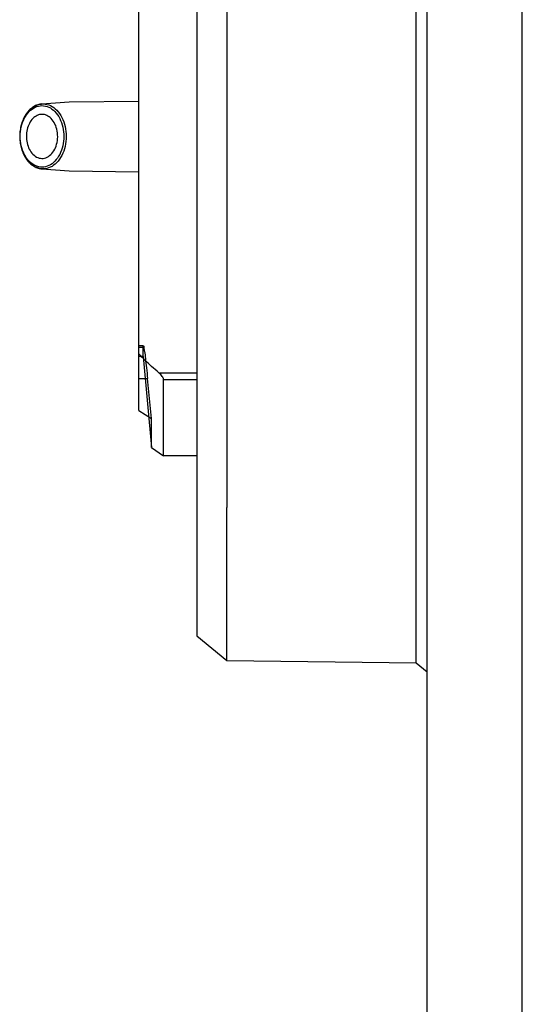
# Model space of a CAD drawing. Header units: millimetres. Extents: x 178516 to 426772, y -178579 to -115871.
# Tile 125 of 256: x 315842 to 315900, y -132348 to -132234. Entities that reach past the tile are written whole.
import ezdxf

# ---------------------------------------------------------------- set-up
doc = ezdxf.new("R2010")
doc.units = ezdxf.units.MM
doc.header["$MEASUREMENT"] = 0
doc.layers.get('0').update_dxf_attribs({"color": 252, "lineweight": 5})
doc.layers.add('AHU03-3-68634OBJ', color=7, linetype='Continuous')
doc.layers.add('EC-MTR_250-0_7OBJ', color=7, linetype='Continuous')
doc.layers.add('IS_centrale', color=7, linetype='Continuous', lineweight=13)

# ---------------------------------------------------------------- blocks, each defined once
blk = doc.blocks.new('VVS030s_FLX1_250_0.38kW_2.00x2v2_t')
at = {"layer": 'AHU03-3-68634OBJ', "color": 7, "linetype": 'Continuous'}
for p, q in [((229.97, 888.39), (229.97, 621.39)), ((240.97, 888.39), (240.97, 621.39))]:
    blk.add_line(p, q, dxfattribs=at)
at = {"layer": 'EC-MTR_250-0_7OBJ', "color": 7, "linetype": 'Continuous'}
for p, q in [((242.27, 828.39), (240.97, 829.41)), ((264.17, 828.09), (242.27, 828.39)), ((242.27, 828.39), (242.27, 681.39)), ((264.17, 828.09), (264.17, 810.38)), ((267.67, 825.24), (264.17, 828.09)), ((267.67, 684.54), (267.67, 825.24)), ((264.17, 692.88), (264.17, 810.38)), ((267.67, 804.39), (271.51, 804.39)), ((272.92, 803.44), (271.51, 804.39)), ((271.51, 804.39), (271.51, 795.54)), ((272.92, 803.44), (272.92, 800.07)), ((273.87, 792.89), (272.92, 803.44)), ((274.37, 799.16), (272.92, 800.07)), ((272.92, 800.07), (273.37, 795.45)), ((274.37, 799.16), (274.37, 710.63)), ((271.51, 795.54), (267.67, 795.54)), ((274.37, 795.45), (273.37, 795.45)), ((272.06, 794.78), (267.67, 794.78)), ((273.87, 792.89), (274.37, 792.89)), ((273.87, 792.89), (273.87, 791.82)), ((273.86, 791.65), (274.37, 791.65)), ((274.37, 791.82), (273.87, 791.82)), ((282.44, 771.39), (274.37, 771.49)), ((285.6, 771.15), (282.44, 771.39)), ((282.44, 763.39), (274.37, 763.3)), ((285.6, 763.64), (282.44, 763.39))]:
    blk.add_line(p, q, dxfattribs=at)
for points, knots in [([(271.51, 795.54), (271.51, 795.48), (271.55, 795.36), (271.67, 795.17), (271.85, 794.97), (271.98, 794.85), (272.06, 794.78)], [0, 0, 0, 0, 0.169271, 0.404105, 0.685348, 1, 1, 1, 1]), ([(273.86, 791.65), (273.8, 791.65), (273.82, 792), (273.68, 792.38), (273.62, 793.24), (273.48, 794.25), (273.41, 795.03), (273.37, 795.45)], [0, 0, 0, 0, 0.046768, 0.179808, 0.392014, 0.671185, 1, 1, 1, 1]), ([(272.06, 794.78), (272.34, 794.54), (272.88, 794.05), (273.66, 793.32), (274.14, 792.83), (274.37, 792.59)], [0, 0, 0, 0, 0.349841, 0.683324, 1, 1, 1, 1]), ([(273.87, 791.82), (273.87, 791.79), (273.87, 791.73), (273.87, 791.69), (273.86, 791.65), (273.86, 791.65)], [0, 0, 0, 0, 0.545768, 0.876373, 1, 1, 1, 1]), ([(283.72, 764.54), (283.5, 764.81), (283.12, 765.45), (282.81, 766.53), (282.75, 767.69), (282.94, 768.83), (283.37, 769.84), (284, 770.62), (284.8, 771.11), (285.68, 771.21), (286.54, 770.9), (286.99, 770.49), (287.19, 770.25)], [0, 0, 0, 0, 0.103336, 0.215227, 0.331213, 0.445759, 0.5537, 0.651704, 0.739815, 0.822462, 0.907092, 1, 1, 1, 1]), ([(283.94, 764.69), (283.73, 764.95), (283.38, 765.56), (283.09, 766.58), (283.03, 767.68), (283.21, 768.75), (283.61, 769.7), (284.2, 770.44), (284.95, 770.9), (285.79, 771.01), (286.6, 770.72), (287.04, 770.33), (287.23, 770.1)], [0, 0, 0, 0, 0.104308, 0.216413, 0.331073, 0.444564, 0.55241, 0.650328, 0.737969, 0.820429, 0.905908, 1, 1, 1, 1]), ([(287.24, 770.23), (287.13, 770.36), (286.9, 770.6), (286.49, 770.89), (286.06, 771.08), (285.75, 771.14), (285.6, 771.15)], [0, 0, 0, 0, 0.269451, 0.524095, 0.76617, 1, 1, 1, 1]), ([(287.19, 770.25), (287.41, 769.98), (287.79, 769.34), (288.09, 768.26), (288.16, 767.09), (287.97, 765.96), (287.54, 764.95), (286.91, 764.17), (286.11, 763.68), (285.22, 763.58), (284.37, 763.89), (283.92, 764.3), (283.72, 764.54)], [0, 0, 0, 0, 0.103336, 0.215227, 0.331213, 0.445759, 0.5537, 0.651704, 0.739815, 0.822462, 0.907092, 1, 1, 1, 1]), ([(286.76, 769.33), (286.61, 769.51), (286.27, 769.82), (285.61, 770), (284.95, 769.84), (284.4, 769.38), (283.99, 768.7), (283.77, 767.88), (283.76, 766.99), (283.96, 766.16), (284.24, 765.66), (284.41, 765.46)], [0, 0, 0, 0, 0.10324, 0.19602, 0.287207, 0.387901, 0.502505, 0.626713, 0.757487, 0.884132, 1, 1, 1, 1]), ([(287.23, 770.1), (287.44, 769.84), (287.8, 769.23), (288.09, 768.21), (288.15, 767.11), (287.97, 766.04), (287.57, 765.09), (286.97, 764.35), (286.23, 763.89), (285.39, 763.78), (284.57, 764.07), (284.13, 764.46), (283.94, 764.69)], [0, 0, 0, 0, 0.104308, 0.216413, 0.331073, 0.444564, 0.55241, 0.650328, 0.737969, 0.820429, 0.905908, 1, 1, 1, 1]), ([(285.6, 763.64), (285.77, 763.65), (286.1, 763.72), (286.58, 763.95), (287.01, 764.29), (287.39, 764.73), (287.71, 765.26), (287.95, 765.86), (288.11, 766.5), (288.18, 767.18), (288.17, 767.86), (288.06, 768.52), (287.87, 769.15), (287.61, 769.73), (287.37, 770.07), (287.24, 770.23)], [0, 0, 0, 0, 0.06201, 0.126659, 0.195029, 0.267751, 0.344681, 0.425341, 0.50868, 0.593641, 0.678954, 0.763369, 0.845657, 0.924735, 1, 1, 1, 1]), ([(284.41, 765.46), (284.55, 765.29), (284.86, 765.01), (285.44, 764.81), (286.03, 764.88), (286.57, 765.2), (287, 765.73), (287.29, 766.41), (287.42, 767.17), (287.38, 767.96), (287.17, 768.71), (286.92, 769.15), (286.76, 769.33)], [0, 0, 0, 0, 0.093693, 0.178379, 0.260085, 0.347313, 0.445015, 0.552578, 0.666232, 0.781917, 0.895202, 1, 1, 1, 1])]:
    blk.add_open_spline(points, degree=3, knots=knots, dxfattribs=at)
blk = doc.blocks.new('A$C680519BF')
at = {"extrusion": (1.22461e-16, 0, -1)}
blk.add_blockref('VVS030s_FLX1_250_0.38kW_2.00x2v2_t', (2069.83, 89.5), dxfattribs=at)

msp = doc.modelspace()

# ---------------------------------------------------------------- block references
at = {"layer": 'IS_centrale', "xscale": -1, "rotation": 180}
msp.add_blockref('A$C680519BF', (318199.76, -131390.16), dxfattribs=at)

doc.saveas('drawing.dxf')
